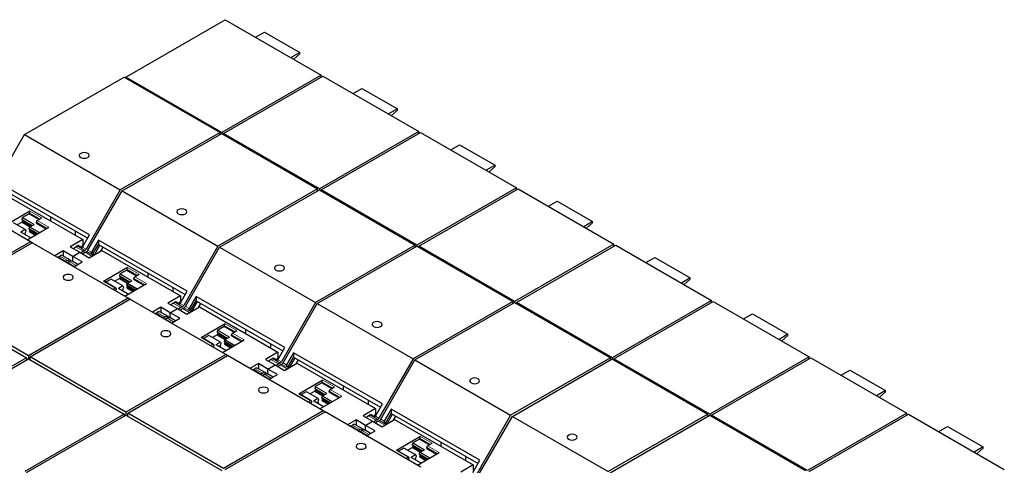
# Model space of a CAD drawing. Header units: millimetres. Extents: x 5 to 418, y 2 to 292.
# Tile 36 of 40: x 343 to 382, y 132 to 149. Entities that reach past the tile are written whole.
import ezdxf

# ---------------------------------------------------------------- set-up
doc = ezdxf.new("R2010")
doc.units = ezdxf.units.MM

msp = doc.modelspace()

# ---------------------------------------------------------------- linework, layer by layer
at = {"color": 7, "linetype": 'Continuous', "lineweight": 25}
for p, q in [((346.7896, 147.0048), (350.7494, 149.2907)), ((350.7494, 149.2907), (354.5678, 147.0864)), ((351.955, 148.5948), (352.305, 148.7968)), ((352.305, 148.7968), (353.7193, 147.9804)), ((353.7193, 147.9804), (353.3692, 147.7783)), ((353.48, 147.7144), (353.7193, 147.9265)), ((353.7193, 147.9265), (353.7193, 147.9804)), ((342.7448, 144.7106), (346.7189, 147.0048)), ((346.7189, 147.0048), (350.5373, 144.8005)), ((350.608, 144.8005), (346.7896, 147.0048)), ((346.7896, 147.0048), (346.7896, 146.964)), ((354.5678, 147.0864), (350.608, 144.8005)), ((350.6787, 144.7597), (354.6385, 147.0456)), ((354.5678, 147.0048), (354.5678, 147.0864)), ((354.6385, 147.0456), (358.4569, 144.8413)), ((355.8441, 146.3496), (356.1941, 146.5517)), ((356.1941, 146.5517), (357.6083, 145.7353)), ((357.6083, 145.7353), (357.2583, 145.5332)), ((357.3691, 145.4693), (357.6083, 145.6814)), ((357.6083, 145.6814), (357.6083, 145.7353)), ((350.5373, 144.8005), (346.5632, 142.5063)), ((350.5373, 144.7189), (350.5373, 144.8005)), ((350.608, 144.8005), (350.608, 144.7597)), ((358.4569, 144.8413), (354.4971, 142.5554)), ((354.5678, 142.5146), (358.5276, 144.8005)), ((358.4569, 144.7597), (358.4569, 144.8413)), ((358.5276, 144.8005), (362.346, 142.5962)), ((341.3849, 142.3552), (342.7448, 144.7106)), ((342.7448, 144.7106), (346.5632, 142.5063)), ((346.6339, 142.4655), (350.608, 144.7597)), ((350.608, 144.7597), (354.4264, 142.5554)), ((354.4971, 142.5554), (350.6787, 144.7597)), ((350.6787, 144.7597), (350.6787, 144.7189)), ((359.7332, 144.1045), (360.0832, 144.3066)), ((360.0832, 144.3066), (361.4974, 143.4902)), ((361.4974, 143.4902), (361.1474, 143.2881)), ((361.2582, 143.2241), (361.4974, 143.4363)), ((361.4974, 143.4363), (361.4974, 143.4902)), ((342.9855, 140.441), (339.1671, 142.6453)), ((345.3402, 140.7147), (341.8047, 142.7557)), ((341.8047, 142.5825), (345.2652, 140.5848)), ((346.5632, 142.5063), (345.2033, 140.1509)), ((345.274, 140.1101), (346.6339, 142.4655)), ((346.6339, 142.4655), (350.4523, 140.2612)), ((354.4264, 142.5554), (350.4523, 140.2612)), ((350.523, 140.2204), (354.4971, 142.5146)), ((354.4264, 142.4737), (354.4264, 142.5554)), ((354.4971, 142.5554), (354.4971, 142.5146)), ((354.4971, 142.5146), (358.3155, 140.3103)), ((358.3862, 140.3103), (354.5678, 142.5146)), ((354.5678, 142.5146), (354.5678, 142.4737)), ((362.346, 142.5962), (358.3862, 140.3103)), ((358.4569, 140.2694), (362.4167, 142.5554)), ((362.346, 142.5146), (362.346, 142.5962)), ((362.4167, 142.5554), (366.235, 140.3511)), ((341.9353, 142.3347), (345.0678, 140.5264)), ((363.6223, 141.8594), (363.9723, 142.0614)), ((363.9723, 142.0614), (365.3865, 141.245)), ((342.9642, 141.6591), (342.0096, 141.1081)), ((342.6592, 141.3958), (342.6424, 141.3265)), ((342.6424, 141.3265), (342.6424, 141.3101)), ((342.6424, 141.3265), (343.0526, 141.0897)), ((343.0384, 141.0815), (342.6424, 141.3101)), ((342.6707, 141.2612), (342.6495, 141.2244)), ((342.9288, 141.5571), (342.6659, 141.4053)), ((342.6707, 141.2938), (342.6707, 141.2612)), ((343.0102, 141.0652), (342.6707, 141.2612)), ((342.9288, 141.5979), (342.9288, 141.5571)), ((342.9288, 141.5571), (343.3248, 141.3285)), ((343.2541, 141.2877), (343.4309, 141.3897)), ((343.7895, 141.2643), (343.7895, 141.4367)), ((342.7795, 140.9297), (342.3128, 141.1991)), ((342.6495, 141.2244), (342.4592, 141.1146)), ((342.7745, 140.9292), (342.5977, 140.8271)), ((342.6495, 141.2244), (342.9677, 141.0407)), ((342.798, 140.8611), (342.7697, 140.8122)), ((342.7812, 140.9274), (342.798, 140.8775)), ((342.798, 140.8775), (342.798, 140.8611)), ((342.8532, 140.5174), (343.7208, 141.0182)), ((342.9323, 140.955), (342.9491, 141.0243)), ((343.2718, 140.7591), (342.9323, 140.955)), ((342.9323, 140.9386), (342.9323, 140.955)), ((342.9323, 140.9386), (343.2576, 140.7509)), ((342.9394, 140.853), (342.9606, 140.8897)), ((342.9558, 141.0338), (343.1326, 141.1359)), ((342.9606, 140.8897), (342.9606, 140.9223)), ((342.9606, 140.8897), (343.2294, 140.7346)), ((343.2187, 141.1856), (343.2187, 141.2264)), ((343.2187, 141.1856), (343.6147, 140.957)), ((344.7693, 140.8711), (344.7693, 140.6987)), ((365.3865, 141.245), (365.0365, 141.043)), ((365.1473, 140.979), (365.3865, 141.1911)), ((365.3865, 141.1911), (365.3865, 141.245)), ((342.9966, 140.6002), (342.6027, 140.8276)), ((342.7491, 140.7431), (342.7909, 140.7672)), ((342.7697, 140.8122), (342.7697, 140.7795)), ((342.7697, 140.7795), (342.7909, 140.7672)), ((342.9394, 140.853), (343.1869, 140.7101)), ((345.0678, 140.5264), (344.5728, 140.2406)), ((345.0619, 140.2325), (345.3402, 140.7147)), ((345.0678, 140.5264), (345.0678, 140.3214)), ((345.6938, 140.5106), (345.4154, 140.0284)), ((349.2293, 138.4696), (345.6938, 140.5106)), ((345.6938, 140.5106), (345.6938, 140.3374)), ((342.9855, 140.441), (339.0114, 138.1468)), ((339.0821, 138.106), (343.0562, 140.4002)), ((343.0562, 140.4001), (342.9855, 140.441)), ((346.8746, 138.1958), (343.0562, 140.4002)), ((344.29, 140.0773), (343.9527, 139.8826)), ((344.6683, 139.8589), (344.29, 140.0773)), ((344.29, 140.0773), (344.29, 139.8753)), ((344.5728, 140.2406), (344.9511, 140.0222)), ((344.785, 140.2406), (344.8457, 140.2757)), ((344.8777, 140.303), (345.0439, 140.2071)), ((345.0678, 140.3214), (345.0124, 140.2253)), ((345.0678, 140.3214), (345.1018, 140.3017)), ((345.1533, 140.0981), (345.0926, 140.063)), ((345.3294, 139.8038), (345.8244, 140.0896)), ((345.4749, 139.9583), (345.6938, 140.3374)), ((345.5308, 139.926), (345.7497, 140.3051)), ((345.6938, 140.3374), (349.1543, 138.3397)), ((345.7898, 140.0696), (345.8818, 140.2289)), ((345.8244, 140.0896), (348.9569, 138.2812)), ((350.4523, 140.2612), (349.0924, 137.9057)), ((349.1631, 137.8649), (350.523, 140.2204)), ((350.523, 140.2204), (354.3414, 138.0161)), ((358.3155, 140.3103), (354.3414, 138.0161)), ((354.4121, 137.9752), (358.3862, 140.2694)), ((358.3155, 140.2286), (358.3155, 140.3103)), ((358.3862, 140.3103), (358.3862, 140.2694)), ((358.3862, 140.2694), (362.2045, 138.0651)), ((362.2753, 138.0651), (358.4569, 140.2694)), ((358.4569, 140.2694), (358.4569, 140.2286)), ((366.235, 140.3511), (362.2753, 138.0651)), ((362.346, 138.0243), (366.3058, 140.3103)), ((366.235, 140.2694), (366.235, 140.3511)), ((366.3058, 140.3103), (370.1241, 138.106)), ((344.0558, 139.8285), (344.0552, 139.8235)), ((344.222, 139.7326), (344.0558, 139.8285)), ((344.0878, 139.8382), (344.1486, 139.8732)), ((344.5799, 139.7079), (344.2723, 139.8855)), ((344.4562, 139.6957), (344.3954, 139.6606)), ((344.6683, 139.8589), (344.9511, 140.0222)), ((344.6683, 139.6569), (344.6683, 139.8589)), ((345.0466, 139.6406), (344.6683, 139.8589)), ((344.9511, 140.0222), (345.3294, 139.8038)), ((345.1633, 140.0222), (345.224, 140.0573)), ((345.3975, 140.003), (345.5359, 139.9231)), ((367.5114, 139.6143), (367.8614, 139.8163)), ((367.8614, 139.8163), (369.2756, 138.9999)), ((344.4662, 139.6198), (344.5269, 139.6548)), ((344.5755, 139.5285), (344.5749, 139.5235)), ((344.714, 139.4486), (344.5755, 139.5285)), ((344.8716, 139.5395), (344.6506, 139.6671)), ((344.7093, 139.4459), (345.0466, 139.6406)), ((346.8533, 139.414), (345.8987, 138.8629)), ((346.8179, 139.3119), (346.555, 139.1602)), ((346.8179, 139.3528), (346.8179, 139.3119)), ((346.8179, 139.3119), (347.2139, 139.0834)), ((346.1969, 138.9535), (345.984, 138.8306)), ((346.6686, 138.6845), (346.2019, 138.9539)), ((346.5386, 138.9793), (346.3483, 138.8694)), ((346.5483, 139.1506), (346.5315, 139.0814)), ((346.5315, 139.0814), (346.5315, 139.065)), ((346.5315, 139.0814), (346.9417, 138.8446)), ((346.9275, 138.8364), (346.5315, 139.065)), ((346.5598, 139.0161), (346.5386, 138.9793)), ((346.5386, 138.9793), (346.8568, 138.7956)), ((346.5598, 139.0486), (346.5598, 139.0161)), ((346.8993, 138.8201), (346.5598, 139.0161)), ((347.1078, 138.9405), (347.1078, 138.9813)), ((347.1078, 138.9405), (347.5038, 138.7119)), ((347.1432, 139.0425), (347.3199, 139.1446)), ((347.6786, 139.0192), (347.6786, 139.1916)), ((369.2756, 138.9999), (368.9256, 138.7979)), ((369.0364, 138.7339), (369.2756, 138.946)), ((369.2756, 138.946), (369.2756, 138.9999)), ((346.3903, 138.596), (345.9237, 138.8654)), ((346.3653, 138.5935), (346.2756, 138.5417)), ((346.4007, 138.5323), (346.3463, 138.5009)), ((346.4007, 138.5731), (346.4007, 138.5323)), ((346.6636, 138.684), (346.4868, 138.582)), ((346.8857, 138.3551), (346.4918, 138.5825)), ((346.6382, 138.498), (346.68, 138.5221)), ((346.6871, 138.6159), (346.6588, 138.567)), ((346.6588, 138.567), (346.6588, 138.5344)), ((346.6588, 138.5344), (346.68, 138.5221)), ((346.6703, 138.6823), (346.6871, 138.6324)), ((346.6871, 138.6324), (346.6871, 138.6159)), ((346.7422, 138.2723), (347.6099, 138.7731)), ((346.8214, 138.7099), (346.8382, 138.7792)), ((347.1609, 138.5139), (346.8214, 138.7099)), ((346.8214, 138.6935), (346.8214, 138.7099)), ((346.8214, 138.6935), (347.1467, 138.5057)), ((346.8285, 138.6078), (346.8497, 138.6446)), ((346.8285, 138.6078), (347.076, 138.465)), ((346.8449, 138.7887), (347.0217, 138.8908)), ((346.8497, 138.6446), (346.8497, 138.6772)), ((346.8497, 138.6446), (347.1185, 138.4894)), ((348.6584, 138.626), (348.6584, 138.4536)), ((346.8746, 138.1958), (342.9005, 135.9017)), ((342.9712, 135.8608), (346.9453, 138.155)), ((346.9453, 138.155), (346.8746, 138.1958)), ((350.7637, 135.9507), (346.9453, 138.155)), ((348.9569, 138.2812), (348.4619, 137.9955)), ((348.9509, 137.9874), (349.2293, 138.4696)), ((348.9569, 138.2812), (348.9569, 138.0762)), ((349.5829, 138.2655), (349.3045, 137.7833)), ((353.1184, 136.2244), (349.5829, 138.2655)), ((349.5829, 138.2655), (349.5829, 138.0923)), ((339.0114, 138.0243), (342.8298, 135.82)), ((342.9005, 135.9017), (339.0821, 138.106)), ((348.1791, 137.8322), (347.8418, 137.6375)), ((348.5574, 137.6138), (348.1791, 137.8322)), ((348.1791, 137.8322), (348.1791, 137.6301)), ((348.4619, 137.9955), (348.8402, 137.7771)), ((348.5574, 137.6138), (348.8402, 137.7771)), ((348.6741, 137.9955), (348.7348, 138.0305)), ((348.7668, 138.0579), (348.933, 137.962)), ((348.8402, 137.7771), (349.2185, 137.5587)), ((348.9569, 138.0762), (348.9014, 137.9802)), ((348.9569, 138.0762), (348.9909, 138.0566)), ((349.0424, 137.853), (348.9816, 137.8179)), ((349.0524, 137.7771), (349.1131, 137.8121)), ((349.2185, 137.5587), (349.7135, 137.8445)), ((349.2865, 137.7579), (349.425, 137.6779)), ((349.364, 137.7132), (349.5829, 138.0923)), ((349.4199, 137.6809), (349.6388, 138.06)), ((349.5829, 138.0923), (353.0434, 136.0945)), ((349.6789, 137.8245), (349.7708, 137.9837)), ((349.7135, 137.8445), (352.846, 136.0361)), ((354.3414, 138.0161), (352.9815, 135.6606)), ((353.0522, 135.6198), (354.4121, 137.9752)), ((354.4121, 137.9752), (358.2305, 135.7709)), ((362.2045, 138.0651), (358.2305, 135.7709)), ((358.3012, 135.7301), (362.2753, 138.0243)), ((362.2045, 137.9835), (362.2045, 138.0651)), ((362.2753, 138.0651), (362.2753, 138.0243)), ((362.2753, 138.0243), (366.0936, 135.82)), ((366.1643, 135.82), (362.346, 138.0243)), ((362.346, 138.0243), (362.346, 137.9835)), ((370.1241, 138.106), (366.1643, 135.82)), ((366.235, 135.7792), (370.1948, 138.0651)), ((370.1241, 138.0243), (370.1241, 138.106)), ((370.1948, 138.0651), (374.0132, 135.8608)), ((347.9449, 137.5834), (347.9442, 137.5784)), ((348.1111, 137.4875), (347.9449, 137.5834)), ((347.9769, 137.593), (348.0377, 137.6281)), ((348.469, 137.4628), (348.1614, 137.6404)), ((348.3452, 137.4505), (348.2845, 137.4155)), ((348.3552, 137.3747), (348.416, 137.4097)), ((348.7607, 137.2944), (348.5397, 137.422)), ((348.9357, 137.3954), (348.5574, 137.6138)), ((348.5574, 137.4118), (348.5574, 137.6138)), ((348.5984, 137.2007), (348.9357, 137.3954)), ((371.4005, 137.3691), (371.7505, 137.5712)), ((371.7505, 137.5712), (373.1647, 136.7548)), ((348.4646, 137.2834), (348.464, 137.2783)), ((348.6031, 137.2034), (348.4646, 137.2834)), ((350.7423, 137.1689), (349.7877, 136.6178)), ((350.707, 137.0668), (350.4441, 136.9151)), ((350.707, 137.1076), (350.707, 137.0668)), ((350.707, 137.0668), (351.103, 136.8382)), ((351.5677, 136.7741), (351.5677, 136.9465)), ((350.2794, 136.3509), (349.8127, 136.6203)), ((350.086, 136.7083), (349.8731, 136.5854)), ((350.5577, 136.4394), (350.091, 136.7088)), ((350.4277, 136.7342), (350.2374, 136.6243)), ((350.4374, 136.9055), (350.4206, 136.8363)), ((350.4206, 136.8363), (350.4206, 136.8198)), ((350.4206, 136.8363), (350.8308, 136.5995)), ((350.8166, 136.5913), (350.4206, 136.8198)), ((350.4489, 136.7709), (350.4277, 136.7342)), ((350.4277, 136.7342), (350.7459, 136.5505)), ((350.4489, 136.8035), (350.4489, 136.7709)), ((350.7884, 136.575), (350.4489, 136.7709)), ((350.734, 136.5436), (350.9108, 136.6456)), ((350.9969, 136.6954), (350.9969, 136.7362)), ((350.9969, 136.6954), (351.3929, 136.4668)), ((351.0323, 136.7974), (351.209, 136.8995)), ((373.1647, 136.7548), (372.8147, 136.5527)), ((372.9255, 136.4888), (373.1647, 136.7009)), ((373.1647, 136.7009), (373.1647, 136.7548)), ((350.2544, 136.3484), (350.1646, 136.2966)), ((350.2898, 136.2872), (350.2354, 136.2557)), ((350.2898, 136.328), (350.2898, 136.2872)), ((350.5527, 136.4389), (350.3759, 136.3369)), ((350.7748, 136.11), (350.3809, 136.3374)), ((350.5273, 136.2529), (350.5691, 136.277)), ((350.5762, 136.3708), (350.5479, 136.3219)), ((350.5479, 136.3219), (350.5479, 136.2892)), ((350.5479, 136.2892), (350.5691, 136.277)), ((350.5594, 136.4372), (350.5762, 136.3872)), ((350.5762, 136.3872), (350.5762, 136.3708)), ((350.6313, 136.0271), (351.4989, 136.528)), ((350.7105, 136.4648), (350.7273, 136.5341)), ((351.05, 136.2688), (350.7105, 136.4648)), ((350.7105, 136.4484), (350.7105, 136.4648)), ((350.7105, 136.4484), (351.0358, 136.2606)), ((350.7176, 136.3627), (350.7388, 136.3995)), ((350.7176, 136.3627), (350.9651, 136.2198)), ((350.7388, 136.3995), (350.7388, 136.432)), ((350.7388, 136.3995), (351.0075, 136.2443)), ((352.5475, 136.3808), (352.5475, 136.2085)), ((352.84, 135.7423), (353.1184, 136.2244)), ((342.8298, 135.82), (338.87, 133.5341)), ((338.9407, 133.4932), (342.9005, 135.7792)), ((342.8298, 135.82), (342.8298, 135.7384)), ((342.8652, 135.7588), (342.8298, 135.7792)), ((342.9005, 135.9017), (342.9005, 135.7792)), ((342.9005, 135.7792), (346.7189, 133.5749)), ((346.7896, 133.6565), (342.9712, 135.8608)), ((342.9712, 135.7384), (342.9712, 135.8608)), ((350.7637, 135.9507), (346.7896, 133.6565)), ((346.8603, 133.6157), (350.8344, 135.9099)), ((350.8344, 135.9099), (350.7637, 135.9507)), ((354.6528, 133.7056), (350.8344, 135.9099)), ((352.846, 136.0361), (352.351, 135.7504)), ((352.5631, 135.7504), (352.6239, 135.7854)), ((352.6559, 135.8128), (352.8221, 135.7169)), ((352.846, 135.8311), (352.7905, 135.7351)), ((352.846, 136.0361), (352.846, 135.8311)), ((352.846, 135.8311), (352.88, 135.8115)), ((353.472, 136.0203), (353.1936, 135.5382)), ((353.2531, 135.468), (353.472, 135.8471)), ((353.309, 135.4358), (353.5279, 135.8149)), ((357.0075, 133.9793), (353.472, 136.0203)), ((353.472, 136.0203), (353.472, 135.8471)), ((353.472, 135.8471), (356.9325, 133.8494)), ((358.2305, 135.7709), (356.8705, 133.4155)), ((366.0936, 135.82), (362.1195, 133.5258)), ((362.1903, 133.485), (366.1643, 135.7792)), ((366.0936, 135.7384), (366.0936, 135.82)), ((366.1643, 135.82), (366.1643, 135.7792)), ((366.1643, 135.7792), (369.9827, 133.5749)), ((370.0534, 133.5749), (366.235, 135.7792)), ((366.235, 135.7792), (366.235, 135.7384)), ((374.0132, 135.8608), (370.0534, 133.5749)), ((370.1241, 133.5341), (374.0839, 135.82)), ((374.0132, 135.7792), (374.0132, 135.8608)), ((374.0839, 135.82), (377.9023, 133.6157)), ((352.0682, 135.5871), (351.7309, 135.3924)), ((351.866, 135.3479), (351.9267, 135.383)), ((352.3581, 135.2177), (352.0505, 135.3952)), ((352.4465, 135.3687), (352.0682, 135.5871)), ((352.0682, 135.5871), (352.0682, 135.385)), ((352.351, 135.7504), (352.7293, 135.532)), ((352.4465, 135.3687), (352.7293, 135.532)), ((352.4465, 135.1666), (352.4465, 135.3687)), ((352.8248, 135.1503), (352.4465, 135.3687)), ((352.7293, 135.532), (353.1076, 135.3136)), ((352.9315, 135.6078), (352.8707, 135.5728)), ((352.9414, 135.532), (353.0022, 135.567)), ((353.1076, 135.3136), (353.6026, 135.5993)), ((353.1756, 135.5128), (353.3141, 135.4328)), ((353.568, 135.5794), (353.6599, 135.7386)), ((353.6026, 135.5993), (356.7351, 133.791)), ((356.9412, 133.3747), (358.3012, 135.7301)), ((358.3012, 135.7301), (362.1195, 133.5258)), ((351.834, 135.3383), (351.8333, 135.3332)), ((352.0001, 135.2424), (351.834, 135.3383)), ((352.2343, 135.2054), (352.1736, 135.1704)), ((352.2443, 135.1295), (352.305, 135.1646)), ((352.3537, 135.0383), (352.3531, 135.0332)), ((352.4922, 134.9583), (352.3537, 135.0383)), ((352.6498, 135.0493), (352.4288, 135.1768)), ((352.4875, 134.9556), (352.8248, 135.1503)), ((375.2896, 135.124), (375.6396, 135.3261)), ((375.6396, 135.3261), (377.0538, 134.5097)), ((354.6314, 134.9238), (353.6768, 134.3727)), ((354.3264, 134.6604), (354.3097, 134.5911)), ((354.3097, 134.5911), (354.3097, 134.5747)), ((354.3097, 134.5911), (354.7199, 134.3543)), ((354.5961, 134.8217), (354.3332, 134.6699)), ((354.5961, 134.8625), (354.5961, 134.8217)), ((354.5961, 134.8217), (354.992, 134.5931)), ((354.9213, 134.5523), (355.0981, 134.6543)), ((355.4567, 134.529), (355.4567, 134.7013)), ((354.1685, 134.1057), (353.7018, 134.3752)), ((353.9751, 134.4632), (353.7622, 134.3403)), ((354.4468, 134.1943), (353.9801, 134.4637)), ((354.3168, 134.4891), (354.1265, 134.3792)), ((354.4418, 134.1938), (354.265, 134.0917)), ((354.7057, 134.3461), (354.3097, 134.5747)), ((354.338, 134.5258), (354.3168, 134.4891)), ((354.3168, 134.4891), (354.635, 134.3053)), ((354.338, 134.5584), (354.338, 134.5258)), ((354.6774, 134.3298), (354.338, 134.5258)), ((354.4485, 134.192), (354.4653, 134.1421)), ((354.5204, 133.782), (355.388, 134.2829)), ((354.5996, 134.2197), (354.6164, 134.2889)), ((354.9391, 134.0237), (354.5996, 134.2197)), ((354.5996, 134.2033), (354.5996, 134.2197)), ((354.5996, 134.2033), (354.9249, 134.0155)), ((354.6231, 134.2985), (354.7999, 134.4005)), ((354.886, 134.4502), (354.886, 134.4911)), ((354.886, 134.4502), (355.282, 134.2216)), ((377.0538, 134.5097), (376.7038, 134.3076)), ((376.8146, 134.2436), (377.0538, 134.4558)), ((377.0538, 134.4558), (377.0538, 134.5097)), ((354.1435, 134.1033), (354.0537, 134.0514)), ((354.1789, 134.042), (354.1244, 134.0106)), ((354.1789, 134.0829), (354.1789, 134.042)), ((354.6639, 133.8648), (354.27, 134.0922)), ((354.4164, 134.0077), (354.4582, 134.0319)), ((354.4653, 134.1257), (354.437, 134.0768)), ((354.437, 134.0768), (354.437, 134.0441)), ((354.437, 134.0441), (354.4582, 134.0319)), ((354.4653, 134.1421), (354.4653, 134.1257)), ((354.6067, 134.1176), (354.6279, 134.1543)), ((354.6067, 134.1176), (354.8542, 133.9747)), ((354.6279, 134.1543), (354.6279, 134.1869)), ((354.6279, 134.1543), (354.8966, 133.9992)), ((356.4365, 134.1357), (356.4365, 133.9633)), ((356.7291, 133.4971), (357.0075, 133.9793)), ((346.7189, 133.5749), (342.7591, 131.2889)), ((342.8298, 131.2481), (346.7896, 133.5341)), ((346.7189, 133.5749), (346.7189, 133.4932)), ((346.7542, 133.5136), (346.7189, 133.534)), ((346.7896, 133.6565), (346.7896, 133.5341)), ((346.7896, 133.5341), (350.608, 131.3298)), ((350.6787, 131.4114), (346.8603, 133.6157)), ((346.8603, 133.4932), (346.8603, 133.6157)), ((354.6528, 133.7056), (350.6787, 131.4114)), ((350.7494, 131.3706), (354.7235, 133.6648)), ((354.7235, 133.6648), (354.6528, 133.7056)), ((358.5419, 131.4605), (354.7235, 133.6648)), ((356.7351, 133.791), (356.2401, 133.5053)), ((356.2401, 133.5053), (356.6184, 133.2869)), ((356.4522, 133.5052), (356.5129, 133.5403)), ((356.545, 133.5677), (356.7112, 133.4717)), ((356.7351, 133.586), (356.6796, 133.4899)), ((356.7351, 133.791), (356.7351, 133.586)), ((356.7351, 133.586), (356.7691, 133.5664)), ((357.3611, 133.7752), (357.0827, 133.293)), ((357.1422, 133.2229), (357.3611, 133.602)), ((357.1981, 133.1906), (357.417, 133.5697)), ((360.8966, 131.7342), (357.3611, 133.7752)), ((357.3611, 133.7752), (357.3611, 133.602)), ((357.3611, 133.602), (360.8216, 131.6043)), ((357.4571, 133.3342), (357.549, 133.4935)), ((362.1195, 133.5258), (360.7596, 131.1704)), ((360.8303, 131.1296), (362.1903, 133.485)), ((362.1903, 133.485), (366.0086, 131.2807)), ((369.9827, 133.5749), (366.0086, 131.2807)), ((366.0793, 131.2399), (370.0534, 133.5341)), ((369.9827, 133.4933), (369.9827, 133.5749)), ((370.0534, 133.5749), (370.0534, 133.5341)), ((370.0534, 133.5341), (373.8718, 131.3298)), ((373.9425, 131.3298), (370.1241, 133.5341)), ((370.1241, 133.5341), (370.1241, 133.4933)), ((377.9023, 133.6157), (373.9425, 131.3298)), ((374.0132, 131.2889), (377.973, 133.5749)), ((377.9023, 133.5341), (377.9023, 133.6157)), ((377.973, 133.5749), (381.7914, 131.3706)), ((355.9573, 133.342), (355.62, 133.1473)), ((355.7231, 133.0932), (355.7224, 133.0881)), ((355.8892, 132.9972), (355.7231, 133.0932)), ((355.7551, 133.1028), (355.8158, 133.1379)), ((356.2472, 132.9725), (355.9396, 133.1501)), ((356.3356, 133.1236), (355.9573, 133.342)), ((355.9573, 133.342), (355.9573, 133.1399)), ((356.3356, 133.1236), (356.6184, 133.2869)), ((356.3356, 132.9215), (356.3356, 133.1236)), ((356.7139, 132.9052), (356.3356, 133.1236)), ((356.6184, 133.2869), (356.9967, 133.0685)), ((356.8205, 133.3627), (356.7598, 133.3277)), ((356.8305, 133.2869), (356.8912, 133.3219)), ((356.9967, 133.0685), (357.4917, 133.3542)), ((357.0647, 133.2676), (357.2032, 133.1877)), ((357.4917, 133.3542), (360.6242, 131.5459)), ((379.1786, 132.8789), (379.5287, 133.081)), ((379.5287, 133.081), (380.9429, 132.2646)), ((356.1234, 132.9603), (356.0627, 132.9252)), ((356.1334, 132.8844), (356.1941, 132.9195)), ((356.2428, 132.7931), (356.2421, 132.7881)), ((356.3813, 132.7132), (356.2428, 132.7931)), ((356.5388, 132.8042), (356.3179, 132.9317)), ((356.3766, 132.7105), (356.7139, 132.9052)), ((358.5205, 132.6786), (357.5659, 132.1276)), ((358.2059, 132.2439), (358.0155, 132.1341)), ((358.2155, 132.4153), (358.1988, 132.346)), ((358.1988, 132.346), (358.1988, 132.3296)), ((358.1988, 132.346), (358.609, 132.1092)), ((358.5947, 132.101), (358.1988, 132.3296)), ((358.2271, 132.2807), (358.2059, 132.2439)), ((358.2059, 132.2439), (358.5241, 132.0602)), ((358.4852, 132.5766), (358.2223, 132.4248)), ((358.2271, 132.3133), (358.2271, 132.2807)), ((358.5665, 132.0847), (358.2271, 132.2807)), ((358.4852, 132.6174), (358.4852, 132.5766)), ((358.4852, 132.5766), (358.8811, 132.348)), ((358.7751, 132.2051), (358.7751, 132.2459)), ((358.8104, 132.3072), (358.9872, 132.4092)), ((359.3458, 132.2838), (359.3458, 132.4562)), ((380.9429, 132.2646), (380.5929, 132.0625)), ((380.9429, 132.2106), (380.9429, 132.2646)), ((358.0576, 131.8606), (357.5909, 132.13)), ((357.8642, 132.2181), (357.6513, 132.0952)), ((358.3359, 131.9492), (357.8692, 132.2186)), ((358.0326, 131.8581), (357.9428, 131.8063)), ((358.068, 131.8377), (358.068, 131.7969)), ((358.3309, 131.9487), (358.1541, 131.8466)), ((358.553, 131.6197), (358.1591, 131.8471)), ((358.3543, 131.8806), (358.3261, 131.8317)), ((358.3376, 131.9469), (358.3543, 131.897)), ((358.3543, 131.897), (358.3543, 131.8806)), ((358.4095, 131.5369), (359.2771, 132.0378)), ((358.4887, 131.9745), (358.5054, 132.0438)), ((358.8282, 131.7786), (358.4887, 131.9745)), ((358.4887, 131.9581), (358.4887, 131.9745)), ((358.4887, 131.9581), (358.8139, 131.7704)), ((358.4958, 131.8725), (358.517, 131.9092)), ((358.4958, 131.8725), (358.7433, 131.7296)), ((358.5122, 132.0533), (358.689, 132.1554)), ((358.517, 131.9092), (358.517, 131.9418)), ((358.517, 131.9092), (358.7857, 131.7541)), ((358.7751, 132.2051), (359.171, 131.9765)), ((360.3256, 131.8906), (360.3256, 131.7182)), ((380.7037, 131.9985), (380.9429, 132.2106)), ((358.068, 131.7969), (358.0135, 131.7655)), ((358.3055, 131.7626), (358.3473, 131.7868)), ((358.3261, 131.8317), (358.3261, 131.799)), ((358.3261, 131.799), (358.3473, 131.7868)), ((360.6242, 131.5459), (360.1292, 131.2601)), ((360.6182, 131.252), (360.8966, 131.7342)), ((360.6242, 131.5459), (360.6242, 131.3409))]:
    msp.add_line(p, q, dxfattribs=at)
at = {"color": 7, "linetype": 'Continuous', "lineweight": 18}
for p, q in [((343.4309, 141.3897), (342.9642, 141.6591)), ((342.6592, 141.3958), (343.121, 141.1292)), ((343.1326, 141.1359), (342.6659, 141.4053)), ((342.9288, 141.5979), (343.3601, 141.3489)), ((343.7208, 141.0182), (343.2541, 141.2877)), ((342.3078, 141.1986), (342.7745, 140.9292)), ((342.9491, 141.0243), (343.3402, 140.7985)), ((343.3518, 140.8052), (342.9558, 141.0338)), ((343.2187, 141.2264), (343.6501, 140.9774)), ((342.5977, 140.8271), (342.9937, 140.5985)), ((345.0926, 140.063), (344.785, 140.2406)), ((344.8457, 140.2757), (345.1533, 140.0981)), ((345.2033, 140.1509), (345.0619, 140.2325)), ((345.4154, 140.0284), (345.274, 140.1101)), ((344.0878, 139.8382), (344.3954, 139.6606)), ((344.1486, 139.8732), (344.4562, 139.6957)), ((345.4355, 139.8651), (345.1633, 140.0222)), ((345.4962, 139.9001), (345.224, 140.0573)), ((344.7384, 139.4626), (344.4662, 139.6198)), ((344.5269, 139.6548), (344.7991, 139.4977)), ((346.8179, 139.3528), (347.2492, 139.1038)), ((347.3199, 139.1446), (346.8533, 139.414)), ((346.1969, 138.9535), (346.6636, 138.684)), ((346.5483, 139.1506), (347.0101, 138.8841)), ((347.0217, 138.8908), (346.555, 139.1602)), ((347.1078, 138.9813), (347.5391, 138.7323)), ((347.6099, 138.7731), (347.1432, 139.0425)), ((345.8987, 138.8629), (346.3653, 138.5935)), ((346.4868, 138.582), (346.8828, 138.3534)), ((346.8382, 138.7792), (347.2293, 138.5534)), ((347.2409, 138.5601), (346.8449, 138.7887)), ((348.9816, 137.8179), (348.6741, 137.9955)), ((348.7348, 138.0305), (349.0424, 137.853)), ((349.0924, 137.9057), (348.9509, 137.9874)), ((349.3246, 137.6199), (349.0524, 137.7771)), ((349.3853, 137.655), (349.1131, 137.8121)), ((349.3045, 137.7833), (349.1631, 137.8649)), ((347.9769, 137.593), (348.2845, 137.4155)), ((348.0377, 137.6281), (348.3452, 137.4505)), ((348.6275, 137.2175), (348.3552, 137.3747)), ((348.416, 137.4097), (348.6882, 137.2526)), ((350.707, 137.1076), (351.1383, 136.8586)), ((351.209, 136.8995), (350.7423, 137.1689)), ((349.7877, 136.6178), (350.2544, 136.3484)), ((350.086, 136.7083), (350.5527, 136.4389)), ((350.4374, 136.9055), (350.8992, 136.6389)), ((350.9108, 136.6456), (350.4441, 136.9151)), ((351.13, 136.315), (350.734, 136.5436)), ((350.9969, 136.7362), (351.4282, 136.4872)), ((351.4989, 136.528), (351.0323, 136.7974)), ((350.3759, 136.3369), (350.7719, 136.1083)), ((350.7273, 136.5341), (351.1184, 136.3083)), ((352.6239, 135.7854), (352.9315, 135.6078)), ((351.9267, 135.383), (352.2343, 135.2054)), ((352.8707, 135.5728), (352.5631, 135.7504)), ((352.9815, 135.6606), (352.84, 135.7423)), ((353.2137, 135.3748), (352.9414, 135.532)), ((353.2744, 135.4099), (353.0022, 135.567)), ((353.1936, 135.5382), (353.0522, 135.6198)), ((351.866, 135.3479), (352.1736, 135.1704)), ((352.5165, 134.9724), (352.2443, 135.1295)), ((352.305, 135.1646), (352.5773, 135.0074)), ((354.3264, 134.6604), (354.7883, 134.3938)), ((354.7999, 134.4005), (354.3332, 134.6699)), ((354.5961, 134.8625), (355.0274, 134.6135)), ((355.0981, 134.6543), (354.6314, 134.9238)), ((353.6768, 134.3727), (354.1435, 134.1033)), ((353.9751, 134.4632), (354.4418, 134.1938)), ((354.6164, 134.2889), (355.0074, 134.0632)), ((355.0191, 134.0699), (354.6231, 134.2985)), ((354.886, 134.4911), (355.3173, 134.2421)), ((355.388, 134.2829), (354.9213, 134.5523)), ((354.265, 134.0917), (354.661, 133.8632)), ((356.7598, 133.3277), (356.4522, 133.5052)), ((356.5129, 133.5403), (356.8205, 133.3627)), ((356.8705, 133.4155), (356.7291, 133.4971)), ((355.7551, 133.1028), (356.0627, 132.9252)), ((355.8158, 133.1379), (356.1234, 132.9603)), ((357.1028, 133.1297), (356.8305, 133.2869)), ((357.1635, 133.1648), (356.8912, 133.3219)), ((357.0827, 133.293), (356.9412, 133.3747)), ((356.4056, 132.7273), (356.1334, 132.8844)), ((356.1941, 132.9195), (356.4664, 132.7623)), ((358.9872, 132.4092), (358.5205, 132.6786)), ((358.2155, 132.4153), (358.6773, 132.1487)), ((358.689, 132.1554), (358.2223, 132.4248)), ((358.4852, 132.6174), (358.9165, 132.3684)), ((358.7751, 132.2459), (359.2064, 131.9969)), ((359.2771, 132.0378), (358.8104, 132.3072)), ((357.5659, 132.1276), (358.0326, 131.8581)), ((357.8642, 132.2181), (358.3309, 131.9487)), ((358.1541, 131.8466), (358.5501, 131.618)), ((358.5054, 132.0438), (358.8965, 131.8181)), ((358.9081, 131.8248), (358.5122, 132.0533))]:
    msp.add_line(p, q, dxfattribs=at)
at = {"color": 7, "linetype": 'Continuous', "lineweight": 25, "flags": 128}
for points in [[(344.9868, 143.8006), (345.0517, 143.7756), (345.1283, 143.7668), (345.2048, 143.7756), (345.2697, 143.8006), (345.313, 143.8381), (345.3283, 143.8823), (345.313, 143.9264), (345.2697, 143.9639), (345.2048, 143.9889), (345.1283, 143.9977), (345.0517, 143.9889), (344.9868, 143.9639), (344.9435, 143.9264), (344.9283, 143.8823), (344.9435, 143.8381), (344.9868, 143.8006)], [(348.8759, 141.5555), (348.9408, 141.5305), (349.0174, 141.5217), (349.0939, 141.5305), (349.1588, 141.5555), (349.2021, 141.5929), (349.2174, 141.6371), (349.2021, 141.6813), (349.1588, 141.7188), (349.0939, 141.7438), (349.0174, 141.7526), (348.9408, 141.7438), (348.8759, 141.7188), (348.8326, 141.6813), (348.8174, 141.6371), (348.8326, 141.5929), (348.8759, 141.5555)], [(342.7745, 140.9292), (342.7756, 140.9297), (342.7767, 140.93), (342.7777, 140.9301), (342.7787, 140.93), (342.7795, 140.9297), (342.7802, 140.9291), (342.7808, 140.9283), (342.7812, 140.9274)], [(344.785, 140.2406), (344.7202, 140.1889), (344.7006, 140.1669)], [(344.4562, 139.6957), (344.5231, 139.7189), (344.5799, 139.7079), (344.6101, 139.6786)], [(345.0926, 140.063), (345.0256, 140.009), (345.0082, 139.9893)], [(345.1633, 140.0222), (345.0963, 139.9682), (345.0789, 139.9485)], [(344.5269, 139.6548), (344.5938, 139.6781), (344.6506, 139.6671)], [(352.765, 139.3104), (352.8299, 139.2853), (352.9064, 139.2765), (352.983, 139.2853), (353.0479, 139.3104), (353.0912, 139.3478), (353.1064, 139.392), (353.0912, 139.4362), (353.0479, 139.4736), (352.983, 139.4987), (352.9064, 139.5075), (352.8299, 139.4987), (352.765, 139.4736), (352.7217, 139.4362), (352.7064, 139.392), (352.7217, 139.3478), (352.765, 139.3104)], [(344.3497, 138.9426), (344.4146, 138.9175), (344.4912, 138.9088), (344.5677, 138.9175), (344.6326, 138.9426), (344.6759, 138.98), (344.6912, 139.0242), (344.6759, 139.0684), (344.6326, 139.1059), (344.5677, 139.1309), (344.4912, 139.1397), (344.4146, 139.1309), (344.3497, 139.1059), (344.3064, 139.0684), (344.2912, 139.0242), (344.3064, 138.98), (344.3497, 138.9426)], [(346.6636, 138.684), (346.6647, 138.6846), (346.6658, 138.6849), (346.6668, 138.685), (346.6678, 138.6849), (346.6686, 138.6845), (346.6693, 138.684), (346.6699, 138.6832), (346.6703, 138.6823)], [(348.6741, 137.9955), (348.6093, 137.9438), (348.5897, 137.9217)], [(348.9816, 137.8179), (348.9147, 137.7639), (348.8973, 137.7442)], [(349.0524, 137.7771), (348.9854, 137.723), (348.968, 137.7034)], [(348.3452, 137.4505), (348.4122, 137.4738), (348.469, 137.4628), (348.4992, 137.4334)], [(348.416, 137.4097), (348.4829, 137.433), (348.5397, 137.422)], [(356.6541, 137.0652), (356.719, 137.0402), (356.7955, 137.0314), (356.8721, 137.0402), (356.9369, 137.0652), (356.9803, 137.1027), (356.9955, 137.1469), (356.9803, 137.1911), (356.9369, 137.2285), (356.8721, 137.2536), (356.7955, 137.2623), (356.719, 137.2536), (356.6541, 137.2285), (356.6108, 137.1911), (356.5955, 137.1469), (356.6108, 137.1027), (356.6541, 137.0652)], [(348.2388, 136.6975), (348.3037, 136.6724), (348.3802, 136.6636), (348.4568, 136.6724), (348.5217, 136.6975), (348.565, 136.7349), (348.5802, 136.7791), (348.565, 136.8233), (348.5217, 136.8607), (348.4568, 136.8858), (348.3802, 136.8945), (348.3037, 136.8858), (348.2388, 136.8607), (348.1955, 136.8233), (348.1802, 136.7791), (348.1955, 136.7349), (348.2388, 136.6975)], [(350.5527, 136.4389), (350.5538, 136.4395), (350.5549, 136.4398), (350.5559, 136.4399), (350.5568, 136.4398), (350.5577, 136.4394), (350.5584, 136.4389), (350.559, 136.4381), (350.5594, 136.4372)], [(352.5631, 135.7504), (352.4984, 135.6987), (352.4788, 135.6766)], [(352.8707, 135.5728), (352.8038, 135.5187), (352.7864, 135.4991)], [(352.9414, 135.532), (352.8745, 135.4779), (352.8571, 135.4582)], [(352.2343, 135.2054), (352.3013, 135.2287), (352.3581, 135.2177), (352.3883, 135.1883)], [(352.305, 135.1646), (352.372, 135.1879), (352.4288, 135.1768)], [(360.5432, 134.8201), (360.6081, 134.7951), (360.6846, 134.7863), (360.7612, 134.7951), (360.826, 134.8201), (360.8694, 134.8576), (360.8846, 134.9018), (360.8694, 134.9459), (360.826, 134.9834), (360.7612, 135.0084), (360.6846, 135.0172), (360.6081, 135.0084), (360.5432, 134.9834), (360.4998, 134.9459), (360.4846, 134.9018), (360.4998, 134.8576), (360.5432, 134.8201)], [(352.1279, 134.4523), (352.1928, 134.4273), (352.2693, 134.4185), (352.3459, 134.4273), (352.4108, 134.4523), (352.4541, 134.4898), (352.4693, 134.534), (352.4541, 134.5782), (352.4108, 134.6156), (352.3459, 134.6406), (352.2693, 134.6494), (352.1928, 134.6406), (352.1279, 134.6156), (352.0846, 134.5782), (352.0693, 134.534), (352.0846, 134.4898), (352.1279, 134.4523)], [(354.4418, 134.1938), (354.4429, 134.1943), (354.444, 134.1947), (354.445, 134.1948), (354.4459, 134.1946), (354.4468, 134.1943), (354.4475, 134.1937), (354.4481, 134.193), (354.4485, 134.192)], [(356.4522, 133.5052), (356.3875, 133.4535), (356.3679, 133.4315)], [(356.7598, 133.3277), (356.6928, 133.2736), (356.6754, 133.2539)], [(356.8305, 133.2869), (356.7636, 133.2328), (356.7462, 133.2131)], [(356.1234, 132.9603), (356.1904, 132.9836), (356.2472, 132.9725), (356.2774, 132.9432)], [(356.1941, 132.9195), (356.2611, 132.9427), (356.3179, 132.9317)], [(364.4323, 132.575), (364.4972, 132.55), (364.5737, 132.5412), (364.6502, 132.55), (364.7151, 132.575), (364.7585, 132.6125), (364.7737, 132.6566), (364.7585, 132.7008), (364.7151, 132.7383), (364.6502, 132.7633), (364.5737, 132.7721), (364.4972, 132.7633), (364.4323, 132.7383), (364.3889, 132.7008), (364.3737, 132.6566), (364.3889, 132.6125), (364.4323, 132.575)], [(356.017, 132.2072), (356.0819, 132.1822), (356.1584, 132.1734), (356.235, 132.1822), (356.2998, 132.2072), (356.3432, 132.2447), (356.3584, 132.2888), (356.3432, 132.333), (356.2998, 132.3705), (356.235, 132.3955), (356.1584, 132.4043), (356.0819, 132.3955), (356.017, 132.3705), (355.9736, 132.333), (355.9584, 132.2888), (355.9736, 132.2447), (356.017, 132.2072)], [(358.3309, 131.9487), (358.332, 131.9492), (358.333, 131.9495), (358.3341, 131.9496), (358.335, 131.9495), (358.3359, 131.9492), (358.3366, 131.9486), (358.3372, 131.9479), (358.3376, 131.9469)]]:
    msp.add_lwpolyline(points, dxfattribs=at)
at = {"color": 7, "linetype": 'Continuous', "lineweight": 25}
for centre, radius, start, end in [((343.0056, 141.5944), 0.0768, 122.60548, 177.39452), ((342.6744, 141.3922), 0.0157, 122.91665, 166.64035), ((343.2955, 141.2229), 0.0768, 122.60548, 177.39452), ((342.9643, 141.0207), 0.0157, 122.9164, 166.64038), ((342.6007, 140.8229), 0.00511, 66.1846, 125.12636), ((344.7805, 140.3845), 0.1268, 300.93472, 320.06038), ((344.9161, 140.3164), 0.1681, 319.45224, 330.06915), ((345.0769, 140.2205), 0.1443, 301.9547, 331.14438), ((345.1476, 140.1797), 0.1443, 301.9547, 331.14438), ((344.054, 139.8927), 0.0641, 271.60719, 301.85107), ((344.2201, 139.782), 0.1159, 63.21316, 128.09727), ((344.222, 139.77), 0.0373, 247.05182, 269.92796), ((345.2697, 140.1123), 0.1681, 319.45224, 330.06915), ((344.3656, 139.703), 0.0519, 251.19945, 305.12129), ((344.4363, 139.6622), 0.0519, 251.19945, 305.12129), ((344.5756, 139.5659), 0.0373, 247.05182, 269.92796), ((346.8947, 139.3493), 0.0768, 122.60548, 177.39452), ((346.1998, 138.9493), 0.00511, 66.1846, 125.12636), ((346.5635, 139.147), 0.0157, 122.91665, 166.64035), ((347.1846, 138.9778), 0.0768, 122.60548, 177.39452), ((345.9133, 138.8425), 0.0251, 65.69288, 125.61758), ((346.3791, 138.5766), 0.0218, 350.78596, 129.20329), ((346.4898, 138.5778), 0.00511, 66.1846, 125.12636), ((346.8534, 138.7756), 0.0157, 122.9164, 166.64038), ((348.6696, 138.1393), 0.1268, 300.93472, 320.06038), ((348.8052, 138.0713), 0.1681, 319.45224, 330.06915), ((348.966, 137.9754), 0.1443, 301.9547, 331.14438), ((349.0367, 137.9346), 0.1443, 301.9547, 331.14438), ((349.1588, 137.8672), 0.1681, 319.45224, 330.06915), ((347.9431, 137.6475), 0.0641, 271.60719, 301.85107), ((348.1092, 137.5369), 0.1159, 63.21316, 128.09727), ((348.1111, 137.5248), 0.0373, 247.05182, 269.92796), ((348.2547, 137.4579), 0.0519, 251.19945, 305.12129), ((348.3254, 137.4171), 0.0519, 251.19945, 305.12129), ((348.4647, 137.3207), 0.0373, 247.05182, 269.92796), ((350.7837, 137.1042), 0.0768, 122.60548, 177.39452), ((349.8024, 136.5974), 0.0251, 65.69288, 125.61758), ((350.0889, 136.7042), 0.00511, 66.1846, 125.12636), ((350.4526, 136.9019), 0.0157, 122.91665, 166.64035), ((350.7425, 136.5304), 0.0157, 122.9164, 166.64038), ((351.0737, 136.7327), 0.0768, 122.60548, 177.39452), ((350.2682, 136.3315), 0.0218, 350.78596, 129.20329), ((350.3788, 136.3327), 0.00511, 66.1846, 125.12636), ((352.5587, 135.8942), 0.1268, 300.93472, 320.06038), ((351.9983, 135.2918), 0.1159, 63.21316, 128.09727), ((352.6943, 135.8262), 0.1681, 319.45224, 330.06915), ((352.8551, 135.7302), 0.1443, 301.9547, 331.14438), ((352.9258, 135.6894), 0.1443, 301.9547, 331.14438), ((353.0479, 135.6221), 0.1681, 319.45224, 330.06915), ((351.8322, 135.4024), 0.0641, 271.60719, 301.85107), ((352.0002, 135.2797), 0.0373, 247.05182, 269.92796), ((352.1438, 135.2128), 0.0519, 251.19945, 305.12129), ((352.2145, 135.172), 0.0519, 251.19945, 305.12129), ((352.3537, 135.0756), 0.0373, 247.05182, 269.92796), ((354.3417, 134.6568), 0.0157, 122.91665, 166.64035), ((354.6728, 134.859), 0.0768, 122.60548, 177.39452), ((353.6915, 134.3522), 0.0251, 65.69288, 125.61758), ((353.978, 134.459), 0.00511, 66.1846, 125.12636), ((354.6316, 134.2853), 0.0157, 122.9164, 166.64038), ((354.9627, 134.4876), 0.0768, 122.60548, 177.39452), ((354.1573, 134.0864), 0.0218, 350.78596, 129.20329), ((354.2679, 134.0876), 0.00511, 66.1846, 125.12636), ((356.4477, 133.6491), 0.1268, 300.93472, 320.06038), ((356.5834, 133.581), 0.1681, 319.45224, 330.06915), ((356.7442, 133.4851), 0.1443, 301.9547, 331.14438), ((355.7213, 133.1573), 0.0641, 271.60719, 301.85107), ((355.8873, 133.0466), 0.1159, 63.21316, 128.09727), ((356.8149, 133.4443), 0.1443, 301.9547, 331.14438), ((356.937, 133.3769), 0.1681, 319.45224, 330.06915), ((355.8893, 133.0346), 0.0373, 247.05182, 269.92796), ((356.0329, 132.9677), 0.0519, 251.19945, 305.12129), ((356.1036, 132.9268), 0.0519, 251.19945, 305.12129), ((356.2428, 132.8305), 0.0373, 247.05182, 269.92796), ((358.5619, 132.6139), 0.0768, 122.60548, 177.39452), ((358.2308, 132.4117), 0.0157, 122.91665, 166.64035), ((358.8518, 132.2424), 0.0768, 122.60548, 177.39452), ((357.5806, 132.1071), 0.0251, 65.69288, 125.61758), ((357.8671, 132.2139), 0.00511, 66.1846, 125.12636), ((358.0464, 131.8412), 0.0218, 350.78596, 129.20329), ((358.157, 131.8424), 0.00511, 66.1846, 125.12636), ((358.5207, 132.0402), 0.0157, 122.9164, 166.64038)]:
    msp.add_arc(centre, radius, start, end, dxfattribs=at)

doc.saveas('drawing.dxf')
